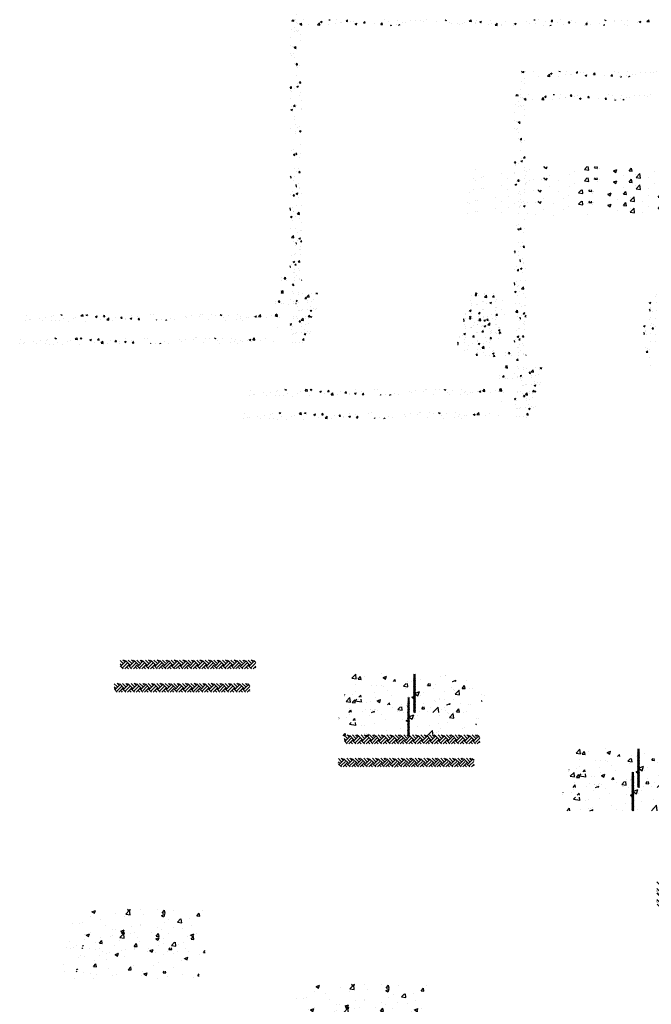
# Model space of a CAD drawing. Extents: x -210 to 4628, y -2287 to 14168.
# Tile 29 of 46: x 834 to 1486, y 8050 to 9066. Entities that reach past the tile are written whole.
import ezdxf

# ---------------------------------------------------------------- set-up
doc = ezdxf.new("R2010")
doc.units = 0
doc.header["$LTSCALE"] = 24
doc.layers.get('0').update_dxf_attribs({"linetype": 'CONTINUOUS'})
doc.layers.add('E1', color=4, linetype='CONTINUOUS')
doc.layers.add('FIXT', color=6, linetype='CONTINUOUS')

# ---------------------------------------------------------------- blocks, each defined once
blk = doc.blocks.new('*X')
at = {"color": 0}
for p, q in [((781.2, 1845.1), (781.2, 1845.1)), ((781.9, 1847.1), (783.8, 1849.2)), ((781.9, 1847.1), (786.3, 1846.4)), ((786.3, 1846.4), (786, 1849.2)), ((790.6, 1849), (790.6, 1849)), ((807.1, 1848.9), (807.1, 1848.9)), ((835.2, 1838.8), (839.1, 1842.9)), ((839.7, 1838.2), (839.1, 1842.9)), ((841, 1844.6), (844.5, 1846)), ((841, 1844.6), (843.5, 1842.9)), ((843.5, 1842.9), (844.5, 1846)), ((845.4, 1843.7), (845.4, 1843.7)), ((858.6, 1849), (858.7, 1849.2)), ((858.6, 1849), (861.6, 1848.8)), ((861.6, 1848.8), (861.5, 1849.2)), ((872, 1841.7), (872, 1841.7)), ((874.6, 1848.7), (874.6, 1848.7)), ((883.4, 1842.7), (883.4, 1842.7)), ((884.5, 1843.4), (884.5, 1843.4)), ((894.5, 1845.9), (896.9, 1848.8)), ((894.5, 1845.9), (897.4, 1845.6)), ((897.4, 1845.6), (896.9, 1848.8)), ((903.5, 1845.9), (903.5, 1845.9)), ((909.1, 1846.2), (909.1, 1846.2)), ((912.9, 1840.6), (916.4, 1842)), ((912.9, 1840.6), (915.4, 1838.9)), ((915.4, 1838.9), (916.4, 1842)), ((930.3, 1842.7), (932.7, 1845.6)), ((930.3, 1842.7), (933.3, 1842.5)), ((933.3, 1842.5), (932.7, 1845.6)), ((952, 1841.2), (952, 1841.2)), ((966.2, 1839.6), (968.6, 1842.5)), ((969.2, 1839.3), (968.6, 1842.5)), ((974.1, 1849), (974.1, 1849)), ((981.2, 1846.2), (981.2, 1846.2)), ((1000.8, 1847.9), (1000.8, 1847.9)), ((1010.6, 1843.2), (1010.6, 1843.2)), ((1016.4, 1842.8), (1016.4, 1842.8)), ((1027.5, 1846.8), (1027.5, 1846.8)), ((1036.6, 1847), (1036.6, 1847)), ((1048, 1846.9), (1048, 1846.9)), ((1054.2, 1845.6), (1054.2, 1845.6)), ((1060.5, 1848.6), (1060.5, 1848.6)), ((1080.9, 1844.5), (1080.9, 1844.5)), ((1098.6, 1848.7), (1099.8, 1849.2)), ((1098.6, 1848.7), (1101.1, 1847.1)), ((1101.1, 1847.1), (1101.8, 1849.2)), ((1107.6, 1843.4), (1107.6, 1843.4)), ((1112.9, 1840.8), (1112.9, 1840.8)), ((1124.9, 1841.4), (1124.9, 1841.4)), ((1134.3, 1842.3), (1134.3, 1842.3)), ((1138.6, 1844.3), (1138.6, 1844.3)), ((1148.8, 1846.2), (1151.7, 1849.2)), ((1148.8, 1846.2), (1153.2, 1845.5)), ((1153.2, 1845.5), (1152.8, 1849.2)), ((1154.1, 1846.4), (1154.1, 1846.4)), ((1160.9, 1843.8), (1160.9, 1843.8)), ((1161, 1841.1), (1161, 1841.1)), ((1163.8, 1847.5), (1163.8, 1847.5)), ((1170.5, 1844.7), (1174, 1846.1)), ((1170.5, 1844.7), (1172.9, 1843)), ((1172.9, 1843), (1174, 1846.1)), ((1173.4, 1845.4), (1173.4, 1845.4)), ((1192.3, 1847.9), (1192.3, 1847.9)), ((1202.1, 1837.9), (1206, 1842)), ((1206.6, 1837.2), (1206, 1842)), ((1224.4, 1845.4), (1224.4, 1845.4)), ((1240.1, 1841.4), (1240.1, 1841.4)), ((1242.3, 1840.7), (1245.8, 1842.1)), ((1242.3, 1840.7), (1244.8, 1839)), ((1244.8, 1839), (1245.8, 1842.1)), ((1266.1, 1845.1), (1266.1, 1845.1)), ((1273.8, 1840.7), (1273.8, 1840.7)), ((1282, 1849), (1282.2, 1849.2)), ((1282, 1849), (1285, 1848.7)), ((1285, 1848.7), (1284.9, 1849.2)), ((1286.3, 1842.3), (1286.3, 1842.3)), ((1291.8, 1848.6), (1291.8, 1848.6)), ((1305.2, 1844.8), (1305.2, 1844.8)), ((1317.9, 1845.8), (1320.3, 1848.7)), ((1317.9, 1845.8), (1320.9, 1845.6)), ((1320.9, 1845.6), (1320.3, 1848.7)), ((1330.9, 1842.9), (1330.9, 1842.9)), ((1336.8, 1849), (1336.8, 1849)), ((1353.7, 1842.7), (1356.1, 1845.6)), ((1353.7, 1842.7), (1356.7, 1842.4)), ((1356.7, 1842.4), (1356.1, 1845.6)), ((1360.1, 1847.9), (1360.1, 1847.9)), ((1368, 1842.5), (1368, 1842.5)), ((1389.6, 1839.6), (1392, 1842.4)), ((1392.6, 1839.3), (1392, 1842.4)), ((1393.3, 1845.7), (1393.3, 1845.7)), ((1418.1, 1841.7), (1418.1, 1841.7)), ((1428, 1848.8), (1428.9, 1849.2)), ((1428, 1848.8), (1430.5, 1847.2)), ((1430.5, 1847.2), (1431.2, 1849.2)), ((1448.4, 1848.5), (1448.4, 1848.5)), ((1449.7, 1845.8), (1449.7, 1845.8)), ((1462.2, 1847.5), (1462.2, 1847.5)), ((1475.1, 1847.4), (1475.1, 1847.4)), ((1495.6, 1843.2), (1495.6, 1843.2)), ((1499.9, 1844.8), (1503.4, 1846.2)), ((1499.9, 1844.8), (1502.4, 1843.2)), ((1501.8, 1846.3), (1501.8, 1846.3)), ((1502.4, 1843.2), (1503.4, 1846.2)), ((1503.8, 1843.1), (1503.8, 1843.1)), ((1515.7, 1845.2), (1519.5, 1849.2)), ((1515.7, 1845.2), (1520.1, 1844.5)), ((1520.1, 1844.5), (1519.6, 1849.2)), ((1521.2, 1846.8), (1521.2, 1846.8)), ((787.1, 1833.7), (787.1, 1833.7)), ((816.3, 1838.7), (816.3, 1838.7)), ((835.2, 1838.8), (839.7, 1838.2)), ((840.5, 1837.6), (840.5, 1837.6)), ((857.5, 1839), (857.5, 1839)), ((966.2, 1839.6), (969.2, 1839.3)), ((984.9, 1838.6), (984.9, 1838.6)), ((985.4, 1840), (985.4, 1840)), ((986.2, 1837.2), (988.2, 1838)), ((988, 1837.2), (988.2, 1838)), ((997.5, 1840.3), (997.5, 1840.3)), ((1002.6, 1837.2), (1004.5, 1839.3)), ((1004.9, 1837.2), (1004.5, 1839.3)), ((1129.3, 1839.6), (1129.3, 1839.6)), ((1187.7, 1840), (1187.7, 1840)), ((1195.2, 1840.4), (1195.2, 1840.4)), ((1202.1, 1837.9), (1206.6, 1837.2)), ((1214.4, 1838.9), (1214.4, 1838.9)), ((1214.9, 1838.2), (1214.9, 1838.2)), ((1241, 1837.7), (1241, 1837.7)), ((1301.8, 1837.9), (1301.8, 1837.9)), ((1315.4, 1837.2), (1317.7, 1838.1)), ((1317.4, 1837.2), (1317.7, 1838.1)), ((1342.4, 1838.9), (1342.4, 1838.9)), ((1386.7, 1837.5), (1386.7, 1837.5)), ((1389.6, 1839.6), (1392.6, 1839.3)), ((1399.2, 1839.2), (1399.2, 1839.2)), ((1426.1, 1837.2), (1427.9, 1839.3)), ((1428.3, 1837.2), (1427.9, 1839.3)), ((1469.6, 1839.5), (1469.6, 1839.5)), ((1474.7, 1838.1), (1474.7, 1838.1)), ((780.6, 1828.5), (780.6, 1828.5)), ((788.1, 1824.6), (788.1, 1824.6)), ((779.9, 1811.8), (779.9, 1811.8)), ((779.3, 1795.2), (779.3, 1795.2)), ((782.7, 1794), (782.7, 1794)), ((786.8, 1792.2), (790.3, 1793.6)), ((786.8, 1792.2), (789.3, 1790.6)), ((788.5, 1790.1), (790.7, 1792.4)), ((788.5, 1790.1), (790.7, 1789.8)), ((789.3, 1790.6), (790.3, 1793.6)), ((778.7, 1778.5), (778.7, 1778.5)), ((782.1, 1775.9), (782.1, 1775.9)), ((784.6, 1779.3), (784.6, 1779.3)), ((787, 1770.3), (787, 1770.3)), ((787.8, 1758.7), (787.8, 1758.7)), ((778.8, 1708), (781.2, 1710.9)), ((781.7, 1707.7), (781.2, 1710.9)), ((778.8, 1708), (781.7, 1707.7)), ((780, 1703.7), (780, 1703.7)), ((781.6, 1701.8), (781.6, 1701.8)), ((786.8, 1707), (786.8, 1707)), ((779.3, 1685.6), (779.3, 1685.6)), ((782.4, 1669.5), (782.4, 1669.5)), ((785.1, 1668.4), (785.1, 1668.4)), ((785.7, 1670.4), (788.1, 1673.3)), ((785.7, 1670.4), (788.7, 1670.1)), ((788.7, 1670.1), (788.1, 1673.3)), ((780.2, 1663.3), (783.7, 1664.7)), ((780.2, 1663.3), (782.7, 1661.7)), ((782.7, 1661.7), (783.7, 1664.7)), ((788.6, 1649.7), (788.6, 1649.7)), ((786.7, 1643.7), (786.7, 1643.7)), ((790.4, 1633.1), (790.4, 1633.1)), ((778.9, 1624.1), (778.9, 1624.1)), ((789.4, 1617.4), (789.4, 1617.4)), ((789.7, 1615), (789.7, 1615)), ((782.4, 1578.1), (782.4, 1578.1)), ((786.5, 1580.4), (786.5, 1580.4)), ((785.7, 1570.7), (789.2, 1572)), ((785.7, 1570.7), (788.2, 1569)), ((785.9, 1572), (785.9, 1572)), ((788.2, 1569), (789.2, 1572)), ((787.6, 1542.8), (787.6, 1542.8)), ((778.7, 1524.4), (780, 1526)), ((780.6, 1522.8), (780, 1526)), ((778.7, 1523), (780.6, 1522.8)), ((786.4, 1517.1), (786.4, 1517.1)), ((787, 1524.7), (787, 1524.7)), ((779.6, 1487.8), (779.6, 1487.8)), ((783, 1494.5), (783, 1494.5)), ((784.5, 1485.5), (786.9, 1488.3)), ((784.5, 1485.5), (787.5, 1485.2)), ((787.5, 1485.2), (786.9, 1488.3)), ((778.7, 1460.5), (778.8, 1460.6)), ((778.7, 1455.9), (779.4, 1455.8)), ((779.4, 1455.8), (778.8, 1460.6)), ((783.8, 1462.3), (783.8, 1462.3)), ((784.9, 1452.5), (784.9, 1452.5)), ((786.2, 1453.8), (786.2, 1453.8)), ((779.1, 1441.8), (782.6, 1443.1)), ((779.1, 1441.8), (781.5, 1440.1)), ((781.5, 1440.1), (782.6, 1443.1)), ((784.3, 1434.4), (784.3, 1434.4)), ((790, 1442.4), (790, 1442.4)), ((780.2, 1416.9), (780.2, 1416.9)), ((790, 1417.2), (790, 1417.2)), ((781.5, 1399.5), (785.4, 1403.6)), ((786, 1398.9), (785.4, 1403.6)), ((781.5, 1399.5), (786, 1398.9)), ((786.1, 1390.5), (786.1, 1390.5)), ((790.1, 1382.8), (790.1, 1382.8)), ((787.2, 1364.8), (787.2, 1364.8)), ((789.5, 1366.2), (789.5, 1366.2)), ((782.2, 1362.2), (782.2, 1362.2)), ((781.5, 1344.1), (781.5, 1344.1)), ((784.6, 1349.1), (788.1, 1350.5)), ((784.6, 1349.1), (787.1, 1347.5)), ((787.1, 1347.5), (788.1, 1350.5)), ((788.2, 1342.6), (790.7, 1345.2)), ((788.2, 1342.6), (790.7, 1342.2)), ((788.9, 1349.5), (788.9, 1349.5)), ((778.7, 1340.9), (778.8, 1341)), ((778.7, 1338), (779.4, 1337.9)), ((779.4, 1337.9), (778.8, 1341)), ((788.3, 1332.9), (788.3, 1332.9)), ((785.9, 1327.1), (785.9, 1327.1)), ((787.3, 1326.9), (787.3, 1326.9)), ((787.7, 1316.2), (787.7, 1316.2)), ((783.3, 1300.6), (785.7, 1303.4)), ((786.3, 1300.3), (785.7, 1303.4)), ((783.3, 1300.6), (786.3, 1300.3)), ((787.1, 1299.6), (787.1, 1299.6)), ((784.3, 1287.3), (784.3, 1287.3)), ((786.5, 1283), (786.5, 1283)), ((779.4, 1271.9), (779.4, 1271.9)), ((747.9, 1267.7), (747.9, 1267.7)), ((747.9, 1262.9), (747.9, 1262.9)), ((754.4, 1266.1), (756.8, 1269)), ((754.4, 1266.1), (757.4, 1265.8)), ((757.4, 1265.8), (756.8, 1269)), ((759.9, 1262.6), (759.9, 1262.6)), ((774.6, 1261.7), (774.6, 1261.7)), ((785.8, 1263.8), (785.8, 1263.8)), ((785.9, 1266.3), (785.9, 1266.3)), ((790.3, 1263), (790.7, 1263.5)), ((790.3, 1263), (790.7, 1262.9)), ((748.1, 1240.4), (751.6, 1241.7)), ((748.1, 1236.9), (752, 1240.9)), ((750.6, 1238.7), (751.6, 1241.7)), ((752.5, 1236.2), (752, 1240.9)), ((746.6, 1236.3), (746.6, 1236.3)), ((748.1, 1240.4), (750.6, 1238.7)), ((748.1, 1236.9), (752.5, 1236.2)), ((784.6, 1236.6), (784.6, 1236.6)), ((784.6, 1233), (784.6, 1233)), ((791.3, 1235.2), (791.3, 1235.2)), ((801.4, 1228.6), (805.3, 1232.7)), ((805.9, 1227.9), (805.3, 1232.7)), ((810.3, 1236.5), (810.3, 1236.5)), ((818, 1234.1), (818, 1234.1)), ((819.9, 1236.4), (822.1, 1237.2)), ((819.9, 1236.4), (822.4, 1234.7)), ((822.4, 1234.7), (823.3, 1237.2)), ((1141.3, 1231.7), (1141.3, 1231.7)), ((1148.9, 1231.6), (1151.3, 1234.5)), ((1148.9, 1231.6), (1151.9, 1231.3)), ((1149.4, 1236.5), (1151.2, 1237.2)), ((1149.4, 1236.5), (1151.9, 1234.8)), ((1151.9, 1231.3), (1151.3, 1234.5)), ((1151.9, 1234.8), (1152.7, 1237.2)), ((1154.9, 1231.4), (1154.9, 1231.4)), ((1167.3, 1235.4), (1167.3, 1235.4)), ((1167.4, 1233), (1167.4, 1233)), ((1168.3, 1227.6), (1172.2, 1231.7)), ((1172.8, 1227), (1172.2, 1231.7)), ((1184.8, 1228.4), (1187.2, 1231.3)), ((1186.3, 1235.5), (1186.3, 1235.5)), ((1187.8, 1228.2), (1187.2, 1231.3)), ((1524, 1234.1), (1524, 1234.1)), ((778.7, 1220.5), (781.4, 1221.6)), ((780.4, 1218.6), (781.4, 1221.6)), ((797.2, 1225.3), (799.6, 1228.2)), ((797.2, 1225.3), (800.2, 1225.1)), ((800.2, 1225.1), (799.6, 1228.2)), ((801.4, 1228.6), (805.9, 1227.9)), ((803, 1221), (803, 1221)), ((815.5, 1222.7), (815.5, 1222.7)), ((1138.3, 1220.5), (1138.3, 1220.5)), ((1168.3, 1227.6), (1172.8, 1227)), ((1184.8, 1228.4), (1187.8, 1228.2)), ((1192.4, 1222.3), (1192.4, 1222.3)), ((1521.9, 1230.1), (1521.9, 1230.1)), ((752.5, 1214.4), (752.5, 1214.4)), ((778.7, 1219.7), (780.4, 1218.6)), ((784, 1216.4), (784, 1216.4)), ((802.8, 1216.5), (802.8, 1216.5)), ((809.7, 1219.9), (809.7, 1219.9)), ((1140.7, 1215), (1140.7, 1215)), ((1141.7, 1211.7), (1141.7, 1211.7)), ((1152.6, 1213.2), (1152.6, 1213.2)), ((1154.2, 1213.3), (1154.2, 1213.3)), ((1165, 1219.4), (1165, 1219.4)), ((1166.7, 1218.8), (1166.7, 1218.8)), ((1173.2, 1215.8), (1173.2, 1215.8)), ((1179.2, 1216.3), (1182.7, 1217.7)), ((1179.2, 1216.3), (1181.7, 1214.7)), ((1181.7, 1218.2), (1181.7, 1218.2)), ((1181.7, 1214.7), (1182.7, 1217.7)), ((1191.7, 1218.3), (1191.7, 1218.3)), ((1204.8, 1220), (1204.8, 1220)), ((1508.7, 1216.5), (1512.1, 1217.8)), ((1508.7, 1216.4), (1511.1, 1214.8)), ((1511.1, 1214.8), (1512.1, 1217.8)), ((1523.4, 1217.5), (1523.4, 1217.5)), ((781.6, 1209.6), (781.6, 1209.6)), ((785.6, 1200.5), (785.6, 1200.5)), ((789.8, 1201.3), (789.8, 1201.3)), ((792.1, 1202.9), (792.1, 1202.9)), ((802.4, 1203), (802.4, 1203)), ((807.8, 1200.1), (811.3, 1201.4)), ((807.8, 1200.1), (810.3, 1198.4)), ((808.3, 1208.5), (808.3, 1208.5)), ((809.1, 1203.3), (809.1, 1203.3)), ((810.3, 1198.4), (811.3, 1201.4)), ((814.8, 1205.5), (814.8, 1205.5)), ((818.8, 1201.8), (818.8, 1201.8)), ((821.3, 1205.4), (821.3, 1205.4)), ((1137.2, 1200.2), (1140.7, 1201.6)), ((1137.2, 1200.2), (1139.7, 1198.5)), ((1139.7, 1198.5), (1140.7, 1201.6)), ((1164.6, 1202.3), (1164.6, 1202.3)), ((1166.1, 1202.1), (1166.1, 1202.1)), ((1191.6, 1200.2), (1191.6, 1200.2)), ((1191.8, 1205.7), (1191.8, 1205.7)), ((1193.7, 1207.3), (1193.7, 1207.3)), ((1204.1, 1201.9), (1204.1, 1201.9)), ((1508.7, 1201.6), (1509.9, 1203.1)), ((1508.7, 1200.1), (1510.5, 1199.9)), ((1510.5, 1199.9), (1509.9, 1203.1)), ((1511.9, 1206.4), (1511.9, 1206.4)), ((1512, 1204.7), (1512, 1204.7)), ((1522.8, 1200.8), (1522.8, 1200.8)), ((278.1, 1189.7), (278.1, 1189.7)), ((292.6, 1191.9), (293.4, 1192.2)), ((292.6, 1191.9), (295.1, 1190.2)), ((293.5, 1189.9), (293.5, 1189.9)), ((295.1, 1190.2), (295.8, 1192.2)), ((334.4, 1189.1), (337.4, 1192.2)), ((338.9, 1188.4), (338.4, 1192.2)), ((344.9, 1190.9), (345.9, 1192.2)), ((344.9, 1190.9), (347.9, 1190.7)), ((347.9, 1190.7), (347.6, 1192.2)), ((349.5, 1190.4), (349.5, 1190.4)), ((380.7, 1187.8), (383.1, 1190.7)), ((383.7, 1187.5), (383.1, 1190.7)), ((438, 1191), (438, 1191)), ((477.1, 1191.1), (477.1, 1191.1)), ((484.1, 1191.3), (484.1, 1191.3)), ((582.3, 1192), (582.3, 1192)), ((584.8, 1192.1), (584.8, 1192.1)), ((604.3, 1191.7), (604.3, 1191.7)), ((611.5, 1191), (611.5, 1191)), ((622, 1192), (622.6, 1192.2)), ((622, 1192), (624.5, 1190.3)), ((624.5, 1190.3), (625.2, 1192.2)), ((638.2, 1189.9), (638.2, 1189.9)), ((657, 1191.5), (657, 1191.5)), ((701.3, 1188.2), (705.2, 1192.2)), ((705.8, 1187.5), (705.2, 1192.2)), ((727.3, 1190.5), (727.3, 1190.5)), ((783.4, 1199.7), (783.4, 1199.7)), ((804.1, 1187.7), (806.6, 1190.6)), ((807.1, 1187.5), (806.6, 1190.6)), ((1128.6, 1195), (1128.6, 1195)), ((1128.6, 1191.9), (1128.6, 1191.9)), ((1135.4, 1197.3), (1135.4, 1197.3)), ((1140.1, 1198.4), (1140.1, 1198.4)), ((1141.1, 1193.6), (1141.1, 1193.6)), ((1155.2, 1193.8), (1155.2, 1193.8)), ((1155.8, 1194), (1158.3, 1196.8)), ((1155.8, 1194), (1158.8, 1193.7)), ((1158.8, 1193.7), (1158.3, 1196.8)), ((1160, 1196.1), (1160, 1196.1)), ((1181.9, 1192.7), (1181.9, 1192.7)), ((1191.7, 1190.8), (1194.1, 1193.7)), ((1191.7, 1190.8), (1194.7, 1190.6)), ((1194.7, 1190.6), (1194.1, 1193.7)), ((1208.6, 1191.6), (1208.6, 1191.6)), ((1514.3, 1199), (1514.3, 1199)), ((219.8, 1179.7), (219.8, 1179.7)), ((221.6, 1189.3), (221.6, 1189.3)), ((228.1, 1181.2), (228.1, 1181.2)), ((230.4, 1181.6), (230.4, 1181.6)), ((248.9, 1184.7), (248.9, 1184.7)), ((254.8, 1180.1), (254.8, 1180.1)), ((262, 1185.8), (262, 1185.8)), ((272.6, 1179.9), (272.6, 1179.9)), ((274.5, 1187.4), (274.5, 1187.4)), ((297.9, 1183.1), (297.9, 1183.1)), ((319.2, 1183.7), (319.2, 1183.7)), ((323.9, 1186.8), (323.9, 1186.8)), ((334.4, 1189.1), (338.9, 1188.4)), ((348.4, 1188.7), (348.4, 1188.7)), ((364.5, 1187.9), (368, 1189.2)), ((364.5, 1187.9), (366.9, 1186.2)), ((366.9, 1186.2), (368, 1189.2)), ((374.9, 1182.7), (374.9, 1182.7)), ((380.7, 1187.8), (383.7, 1187.5)), ((387.5, 1184.3), (387.5, 1184.3)), ((387.8, 1180.8), (391.7, 1184.9)), ((387.8, 1180.8), (392.2, 1180.2)), ((392.2, 1180.2), (391.7, 1184.9)), ((400.2, 1180.7), (400.2, 1180.7)), ((406.4, 1186.8), (406.4, 1186.8)), ((416.6, 1184.6), (419, 1187.5)), ((416.6, 1184.6), (419.6, 1184.4)), ((419.6, 1184.4), (419, 1187.5)), ((425.8, 1184.2), (425.8, 1184.2)), ((425.8, 1181.3), (425.8, 1181.3)), ((436.3, 1183.9), (439.8, 1185.2)), ((436.3, 1183.9), (438.8, 1182.2)), ((438.8, 1182.2), (439.8, 1185.2)), ((451.1, 1187.4), (451.1, 1187.4)), ((452.5, 1181.5), (454.9, 1184.4)), ((452.5, 1181.5), (455.4, 1181.2)), ((455.4, 1181.2), (454.9, 1184.4)), ((455, 1186.3), (455, 1186.3)), ((489.8, 1180.2), (490.7, 1181.2)), ((490.9, 1180.2), (490.7, 1181.2)), ((500.4, 1181.2), (500.4, 1181.2)), ((509, 1180.2), (511.7, 1181.2)), ((511.3, 1180.2), (511.7, 1181.2)), ((519.3, 1183.7), (519.3, 1183.7)), ((527.4, 1181.2), (527.4, 1181.2)), ((550.9, 1187.8), (550.9, 1187.8)), ((553.3, 1185), (553.3, 1185)), ((563.4, 1189.5), (563.4, 1189.5)), ((579, 1188.5), (579, 1188.5)), ((598.7, 1181.5), (598.7, 1181.5)), ((627.9, 1186.5), (627.9, 1186.5)), ((632.2, 1180.6), (632.2, 1180.6)), ((655.3, 1182.3), (655.3, 1182.3)), ((663.8, 1184.7), (663.8, 1184.7)), ((664.9, 1188.7), (664.9, 1188.7)), ((669, 1180.5), (669, 1180.5)), ((676.3, 1186.4), (676.3, 1186.4)), ((680.6, 1185.5), (680.6, 1185.5)), ((691.5, 1187.6), (691.5, 1187.6)), ((693.9, 1188), (697.4, 1189.3)), ((693.9, 1188), (696.4, 1186.3)), ((695.2, 1188.9), (695.2, 1188.9)), ((696.4, 1186.3), (697.4, 1189.3)), ((698.2, 1185.5), (698.2, 1185.5)), ((701.3, 1188.2), (705.8, 1187.5)), ((706.5, 1189.3), (706.5, 1189.3)), ((718.2, 1186.5), (718.2, 1186.5)), ((744.9, 1185.3), (744.9, 1185.3)), ((782.8, 1183.1), (782.8, 1183.1)), ((789.2, 1183.2), (789.2, 1183.2)), ((798.3, 1183.1), (798.3, 1183.1)), ((804.1, 1187.7), (807.1, 1187.5)), ((804.7, 1183), (804.7, 1183)), ((808.1, 1185.7), (808.1, 1185.7)), ((808.5, 1186.6), (808.5, 1186.6)), ((1124.7, 1182.2), (1125.5, 1183)), ((1126, 1178.3), (1125.5, 1183)), ((1139.1, 1188.3), (1139.1, 1188.3)), ((1139.5, 1181.8), (1139.5, 1181.8)), ((1154.5, 1179.8), (1154.5, 1179.8)), ((1165.5, 1185.5), (1165.5, 1185.5)), ((1165.8, 1187.1), (1165.8, 1187.1)), ((1167, 1180.1), (1170.5, 1181.4)), ((1167, 1180.1), (1169.5, 1178.4)), ((1169.5, 1178.4), (1170.5, 1181.4)), ((1178.4, 1180.5), (1178.4, 1180.5)), ((1183.7, 1184.8), (1183.7, 1184.8)), ((1191, 1182.2), (1191, 1182.2)), ((1191.1, 1189), (1191.1, 1189)), ((1192.5, 1186), (1192.5, 1186)), ((1522.2, 1184.2), (1522.2, 1184.2)), ((281.4, 1179), (281.4, 1179)), ((290.1, 1178.7), (290.1, 1178.7)), ((308.1, 1177.8), (308.1, 1177.8)), ((343.4, 1178.5), (343.4, 1178.5)), ((1124.7, 1178.5), (1126, 1178.3)), ((1146.9, 1176.4), (1146.9, 1176.4)), ((1175, 1170.7), (1178.9, 1174.7)), ((1175, 1170.7), (1179.4, 1170)), ((1179.4, 1170), (1178.9, 1174.7)), ((1190.5, 1172.4), (1190.5, 1172.4)), ((1512.8, 1172.5), (1512.8, 1172.5)), ((1517.2, 1171.1), (1517.2, 1171.1)), ((1138.9, 1165.1), (1138.9, 1165.1)), ((1145.3, 1168.4), (1145.3, 1168.4)), ((1162.8, 1156.4), (1165.2, 1159.2)), ((1164.9, 1168.9), (1164.9, 1168.9)), ((1165.8, 1156.1), (1165.2, 1159.2)), ((1165.3, 1160.8), (1165.3, 1160.8)), ((1172, 1167.3), (1172, 1167.3)), ((1177.8, 1162.4), (1177.8, 1162.4)), ((1196.7, 1164.9), (1196.7, 1164.9)), ((1196.9, 1159.9), (1200.4, 1161.3)), ((1196.9, 1159.9), (1199.4, 1158.3)), ((1198.7, 1166.2), (1198.7, 1166.2)), ((1199.4, 1158.3), (1200.4, 1161.3)), ((1514.5, 1162.6), (1516.9, 1165.5)), ((1514.5, 1162.6), (1517.5, 1162.3)), ((1517.5, 1162.3), (1516.9, 1165.5)), ((1521.6, 1167.5), (1521.6, 1167.5)), ((1162.8, 1156.4), (1165.8, 1156.1)), ((1181.6, 1154.9), (1181.6, 1154.9)), ((1189.9, 1155.7), (1189.9, 1155.7)), ((1198.6, 1153.2), (1201.1, 1156.1)), ((1198.6, 1153.2), (1199, 1153.2)), ((1201.6, 1153.2), (1201.1, 1156.1)), ((1520.9, 1150.9), (1520.9, 1150.9)), ((1522.3, 1135.8), (1522.3, 1135.8)), ((424.3, 475.1), (421.1, 478.2)), ((424.3, 477.3), (425.2, 478.2)), ((438.6, 471.8), (432.2, 478.2)), ((441.9, 475.1), (438.8, 478.2)), ((441.9, 477.3), (442.9, 478.2)), ((456.3, 471.8), (449.8, 478.2)), ((459.6, 475.1), (456.5, 478.2)), ((459.6, 477.3), (460.6, 478.2)), ((474, 471.8), (467.5, 478.2)), ((477.3, 475.1), (474.1, 478.2)), ((477.3, 477.3), (478.2, 478.2)), ((491.7, 471.8), (485.2, 478.2)), ((495, 475.1), (491.8, 478.2)), ((495, 477.3), (495.9, 478.2)), ((509.3, 471.8), (502.9, 478.2)), ((512.7, 475.1), (509.5, 478.2)), ((512.7, 477.3), (513.6, 478.2)), ((527, 471.8), (520.5, 478.2)), ((530.3, 475.1), (527.2, 478.2)), ((530.3, 477.3), (531.3, 478.2)), ((544.7, 471.8), (538.2, 478.2)), ((548, 475.1), (544.9, 478.2)), ((548, 477.3), (549, 478.2)), ((562.4, 471.8), (555.9, 478.2)), ((565.7, 475.1), (562.5, 478.2)), ((565.7, 477.3), (566.6, 478.2)), ((579.4, 472.4), (573.6, 478.2)), ((583.4, 475.1), (580.2, 478.2)), ((583.4, 477.3), (584.3, 478.2)), ((597.7, 471.8), (591.3, 478.2)), ((601, 475.1), (597.9, 478.2)), ((601, 477.3), (602, 478.2)), ((615.4, 471.8), (608.9, 478.2)), ((618.7, 475.1), (615.6, 478.2)), ((618.7, 477.3), (619.7, 478.2)), ((633.1, 471.8), (626.6, 478.2)), ((636.4, 475.1), (633.2, 478.2)), ((636.4, 477.3), (637.3, 478.2)), ((650.8, 471.8), (644.3, 478.2)), ((654.1, 475.1), (650.9, 478.2)), ((654.1, 477.3), (655, 478.2)), ((668.4, 471.8), (662, 478.2)), ((671.8, 475.1), (668.6, 478.2)), ((671.8, 477.3), (672.7, 478.2)), ((686.1, 471.8), (679.6, 478.2)), ((689.4, 475.1), (686.3, 478.2)), ((689.4, 477.3), (690.4, 478.2)), ((420.9, 471.8), (415.3, 477.5)), ((417.6, 468.5), (415.3, 470.8)), ((415.3, 468.3), (415.4, 468.5)), ((417.6, 466.2), (426.5, 475.1)), ((420.9, 462.9), (429.8, 471.8)), ((424.9, 460.2), (433.1, 468.5)), ((435.3, 468.5), (426.5, 477.3)), ((435.3, 466.2), (444.2, 475.1)), ((438.6, 462.9), (447.5, 471.8)), ((442.6, 460.2), (450.8, 468.5)), ((453, 468.5), (444.2, 477.3)), ((453, 466.2), (461.8, 475.1)), ((456.3, 462.9), (465.1, 471.8)), ((460.2, 460.2), (468.5, 468.5)), ((470.7, 468.5), (461.8, 477.3)), ((470.7, 466.2), (479.5, 475.1)), ((474, 462.9), (482.8, 471.8)), ((477.9, 460.2), (486.1, 468.5)), ((488.3, 468.5), (479.5, 477.3)), ((488.3, 466.2), (497.2, 475.1)), ((491.7, 462.9), (500.5, 471.8)), ((495.6, 460.2), (503.8, 468.5)), ((506, 468.5), (497.2, 477.3)), ((506, 466.2), (514.9, 475.1)), ((509.3, 462.9), (518.2, 471.8)), ((513.3, 460.2), (521.5, 468.5)), ((523.7, 468.5), (514.9, 477.3)), ((523.7, 466.2), (531.4, 474)), ((531.4, 474), (532.5, 475.1)), ((531.4, 467.4), (535.9, 471.8)), ((531.4, 460.7), (539.2, 468.5)), ((541.4, 468.5), (532.5, 477.3)), ((541.4, 466.2), (550.2, 475.1)), ((544.7, 462.9), (553.5, 471.8)), ((548.6, 460.2), (556.8, 468.5)), ((559.1, 468.5), (550.2, 477.3)), ((559.1, 466.2), (567.9, 475.1)), ((562.4, 462.9), (571.2, 471.8)), ((566.3, 460.2), (574.5, 468.5)), ((576.7, 468.5), (567.9, 477.3)), ((576.7, 466.2), (579.4, 469)), ((579.4, 469), (585.6, 475.1)), ((580, 471.8), (579.4, 472.4)), ((580, 462.9), (588.9, 471.8)), ((584, 460.2), (592.2, 468.5)), ((594.4, 468.5), (585.6, 477.3)), ((594.4, 466.2), (603.3, 475.1)), ((597.7, 462.9), (606.6, 471.8)), ((601.7, 460.2), (609.9, 468.5)), ((612.1, 468.5), (603.3, 477.3)), ((612.1, 466.2), (620.9, 475.1)), ((615.4, 462.9), (624.2, 471.8)), ((619.3, 460.2), (627.6, 468.5)), ((629.8, 468.5), (620.9, 477.3)), ((629.8, 466.2), (638.6, 475.1)), ((633.1, 462.9), (641.9, 471.8)), ((637, 460.2), (645.2, 468.5)), ((647.4, 468.5), (638.6, 477.3)), ((647.4, 466.2), (656.3, 475.1)), ((650.8, 462.9), (659.6, 471.8)), ((654.7, 460.2), (662.9, 468.5)), ((665.1, 468.5), (656.3, 477.3)), ((665.1, 466.2), (674, 475.1)), ((668.4, 462.9), (677.3, 471.8)), ((672.4, 460.2), (680.6, 468.5)), ((682.8, 468.5), (674, 477.3)), ((682.8, 466.2), (691.6, 475.1)), ((686.1, 462.9), (695, 471.8)), ((695.6, 473.3), (691.6, 477.3)), ((421.4, 460.2), (415.4, 466.2)), ((432.5, 460.2), (429.8, 462.9)), ((439.1, 460.2), (433.1, 466.2)), ((450.2, 460.2), (447.5, 462.9)), ((456.8, 460.2), (450.8, 466.2)), ((467.8, 460.2), (465.1, 462.9)), ((474.5, 460.2), (468.5, 466.2)), ((485.5, 460.2), (482.8, 462.9)), ((492.1, 460.2), (486.1, 466.2)), ((503.2, 460.2), (500.5, 462.9)), ((509.8, 460.2), (503.8, 466.2)), ((520.9, 460.2), (518.2, 462.9)), ((527.5, 460.2), (521.5, 466.2)), ((527, 462.9), (531.4, 467.4)), ((531, 460.2), (531.4, 460.7)), ((538.5, 460.2), (535.9, 462.9)), ((545.2, 460.2), (539.2, 466.2)), ((556.2, 460.2), (553.5, 462.9)), ((562.9, 460.2), (556.8, 466.2)), ((573.9, 460.2), (571.2, 462.9)), ((579.4, 461.3), (574.5, 466.2)), ((580.5, 460.2), (579.4, 461.3)), ((591.6, 460.2), (588.9, 462.9)), ((598.2, 460.2), (592.2, 466.2)), ((609.3, 460.2), (606.6, 462.9)), ((615.9, 460.2), (609.9, 466.2)), ((626.9, 460.2), (624.2, 462.9)), ((633.6, 460.2), (627.6, 466.2)), ((644.6, 460.2), (641.9, 462.9)), ((651.2, 460.2), (645.2, 466.2)), ((662.3, 460.2), (659.6, 462.9)), ((668.9, 460.2), (662.9, 466.2)), ((680, 460.2), (677.3, 462.9)), ((686.6, 460.2), (680.6, 466.2)), ((690.1, 460.2), (695.6, 465.8)), ((695.6, 462.3), (695, 462.9)), ((894.2, 440.9), (902, 449)), ((903.1, 439.5), (902, 449)), ((955.6, 449.6), (955.6, 449.6)), ((1021.4, 449.7), (1021.4, 449.7)), ((1021.4, 449.1), (1021.4, 449.1)), ((1021.4, 448.4), (1021.4, 448.4)), ((1021.4, 447.8), (1021.4, 447.8)), ((1021.6, 449.4), (1021.6, 449.4)), ((1021.6, 448.8), (1021.6, 448.8)), ((1021.6, 448.1), (1021.6, 448.1)), ((1021.6, 447.5), (1021.6, 447.5)), ((1021.7, 449.7), (1021.7, 449.7)), ((1021.7, 449.1), (1021.7, 449.1)), ((1021.7, 448.4), (1021.7, 448.4)), ((1021.7, 447.8), (1021.7, 447.8)), ((1021.9, 449.4), (1021.9, 449.4)), ((1021.9, 448.8), (1021.9, 448.8)), ((1021.9, 448.1), (1021.9, 448.1)), ((1021.9, 447.5), (1021.9, 447.5)), ((1022, 449.1), (1022, 449.1)), ((1022, 448.4), (1022, 448.4)), ((1022, 447.8), (1022, 447.8)), ((1022.2, 449.4), (1022.2, 449.4)), ((1022.2, 448.8), (1022.2, 448.8)), ((1022.2, 448.1), (1022.2, 448.1)), ((1022.2, 447.5), (1022.2, 447.5)), ((1022.3, 449.1), (1022.3, 449.1)), ((1022.3, 448.4), (1022.3, 448.4)), ((1022.3, 447.8), (1022.3, 447.8)), ((1022.5, 449.4), (1022.5, 449.4)), ((1022.5, 448.8), (1022.5, 448.8)), ((1022.5, 448.1), (1022.5, 448.1)), ((1022.5, 447.5), (1022.5, 447.5)), ((1022.7, 449.1), (1022.7, 449.1)), ((1022.7, 448.4), (1022.7, 448.4)), ((1022.7, 447.8), (1022.7, 447.8)), ((1022.8, 449.4), (1022.8, 449.4)), ((1022.8, 448.8), (1022.8, 448.8)), ((1022.8, 448.1), (1022.8, 448.1)), ((1022.8, 447.5), (1022.8, 447.5)), ((1023, 449.1), (1023, 449.1)), ((1023, 448.4), (1023, 448.4)), ((1023, 447.8), (1023, 447.8)), ((1023.1, 449.4), (1023.1, 449.4)), ((1023.1, 448.8), (1023.1, 448.8)), ((1023.1, 448.1), (1023.1, 448.1)), ((1023.1, 447.5), (1023.1, 447.5)), ((1023.3, 449.1), (1023.3, 449.1)), ((1023.3, 448.4), (1023.3, 448.4)), ((1023.3, 447.8), (1023.3, 447.8)), ((1023.4, 448.8), (1023.4, 448.8)), ((1023.4, 448.1), (1023.4, 448.1)), ((1023.4, 447.5), (1023.4, 447.5)), ((1023.6, 449.1), (1023.6, 449.1)), ((1023.6, 448.4), (1023.6, 448.4)), ((1023.6, 447.8), (1023.6, 447.8)), ((1023.8, 449.4), (1023.8, 449.4)), ((1023.8, 448.8), (1023.8, 448.8)), ((1023.8, 448.1), (1023.8, 448.1)), ((1023.8, 447.5), (1023.8, 447.5)), ((1023.9, 449.1), (1023.9, 449.1)), ((1023.9, 448.4), (1023.9, 448.4)), ((1023.9, 447.8), (1023.9, 447.8)), ((1024.1, 449.4), (1024.1, 449.4)), ((1024.1, 448.8), (1024.1, 448.8)), ((1024.1, 448.1), (1024.1, 448.1)), ((1024.1, 447.5), (1024.1, 447.5)), ((1024.2, 449.1), (1024.2, 449.1)), ((1024.2, 448.4), (1024.2, 448.4)), ((1024.2, 447.8), (1024.2, 447.8)), ((1024.4, 449.4), (1024.4, 449.4)), ((1024.4, 448.8), (1024.4, 448.8)), ((1024.4, 448.1), (1024.4, 448.1)), ((1024.4, 447.5), (1024.4, 447.5)), ((1024.5, 449.1), (1024.5, 449.1)), ((1024.5, 448.4), (1024.5, 448.4)), ((1024.5, 447.8), (1024.5, 447.8)), ((1024.7, 449.4), (1024.7, 449.4)), ((1024.7, 448.8), (1024.7, 448.8)), ((1024.7, 448.1), (1024.7, 448.1)), ((1024.7, 447.5), (1024.7, 447.5)), ((1024.8, 449.1), (1024.8, 449.1)), ((1024.8, 448.4), (1024.8, 448.4)), ((1024.8, 447.8), (1024.8, 447.8)), ((1025, 449.4), (1025, 449.4)), ((1025, 448.8), (1025, 448.8)), ((1025, 448.1), (1025, 448.1)), ((1025, 447.5), (1025, 447.5)), ((1025.2, 449.7), (1025.2, 449.7)), ((1025.2, 449.1), (1025.2, 449.1)), ((1025.2, 448.4), (1025.2, 448.4)), ((1025.2, 447.8), (1025.2, 447.8)), ((1025.3, 449.4), (1025.3, 449.4)), ((1025.3, 448.8), (1025.3, 448.8)), ((1025.3, 448.1), (1025.3, 448.1)), ((1025.3, 447.5), (1025.3, 447.5)), ((894.2, 440.9), (903.1, 439.5)), ((904.9, 442.9), (904.9, 442.9)), ((907, 438.7), (911.9, 444.4)), ((907, 438.7), (913, 438.2)), ((913, 438.2), (911.9, 444.4)), ((920.4, 444.6), (920.4, 444.6)), ((958.6, 442.3), (965.6, 445)), ((958.6, 442.3), (963.6, 438.9)), ((963.6, 438.9), (965.6, 445)), ((980, 433.9), (983.6, 438.2)), ((984.4, 433.9), (983.6, 438.2)), ((1021.4, 447.2), (1021.4, 447.2)), ((1021.4, 446.6), (1021.4, 446.6)), ((1021.4, 445.9), (1021.4, 445.9)), ((1021.4, 445.3), (1021.4, 445.3)), ((1021.4, 444.7), (1021.4, 444.7)), ((1021.4, 444.2), (1021.5, 444.2)), ((1021.4, 443.8), (1021.5, 443.8)), ((1021.4, 438), (1025.2, 441.9)), ((1021.4, 439.8), (1023.5, 441.9)), ((1021.4, 441.6), (1021.7, 441.9)), ((1021.4, 436.2), (1025.4, 440.2)), ((1021.4, 434.5), (1025.4, 438.5)), ((1021.5, 444.5), (1021.8, 444.5)), ((1021.5, 444), (1021.8, 444)), ((1021.5, 443.5), (1021.8, 443.5)), ((1021.5, 443.2), (1021.5, 443.2)), ((1021.6, 446.9), (1021.6, 446.9)), ((1021.6, 446.2), (1021.6, 446.2)), ((1021.6, 445.6), (1021.6, 445.6)), ((1021.6, 445), (1021.6, 445)), ((1021.6, 443), (1021.8, 443)), ((1021.7, 447.2), (1021.7, 447.2)), ((1021.7, 446.6), (1021.7, 446.6)), ((1021.7, 445.9), (1021.7, 445.9)), ((1021.7, 445.3), (1021.7, 445.3)), ((1021.7, 445), (1021.8, 445)), ((1021.8, 444.8), (1022, 444.8)), ((1021.8, 444.2), (1022, 444.2)), ((1021.8, 443.8), (1022, 443.8)), ((1021.8, 443.2), (1022, 443.2)), ((1021.8, 442.8), (1022, 442.8)), ((1021.9, 446.9), (1021.9, 446.9)), ((1021.9, 446.2), (1021.9, 446.2)), ((1021.9, 445.6), (1021.9, 445.6)), ((1021.9, 445.2), (1022, 445.2)), ((1022, 447.2), (1022, 447.2)), ((1022, 446.6), (1022, 446.6)), ((1022, 445.9), (1022, 445.9)), ((1022, 445), (1022.2, 445)), ((1022, 444.5), (1022.2, 444.5)), ((1022, 444), (1022.2, 444)), ((1022, 443.5), (1022.2, 443.5)), ((1022, 443), (1022.2, 443)), ((1022, 442.5), (1022.2, 442.5)), ((1022.2, 446.9), (1022.2, 446.9)), ((1022.2, 446.2), (1022.2, 446.2)), ((1022.2, 445.6), (1022.2, 445.6)), ((1022.2, 445.5), (1022.2, 445.5)), ((1022.2, 445.2), (1022.5, 445.2)), ((1022.2, 444.8), (1022.5, 444.8)), ((1022.2, 444.2), (1022.5, 444.2)), ((1022.2, 443.8), (1022.5, 443.8)), ((1022.2, 443.2), (1022.5, 443.2)), ((1022.2, 442.8), (1022.5, 442.8)), ((1022.2, 442.2), (1022.5, 442.2)), ((1022.3, 447.2), (1022.3, 447.2)), ((1022.3, 446.6), (1022.3, 446.6)), ((1022.3, 445.9), (1022.3, 445.9)), ((1022.5, 446.9), (1022.5, 446.9)), ((1022.5, 446.2), (1022.5, 446.2)), ((1022.5, 445.5), (1022.8, 445.5)), ((1022.5, 445), (1022.8, 445)), ((1022.5, 444.5), (1022.8, 444.5)), ((1022.5, 444), (1022.8, 444)), ((1022.5, 443.5), (1022.8, 443.5)), ((1022.5, 443), (1022.8, 443)), ((1022.5, 442.5), (1022.8, 442.5)), ((1022.6, 442), (1022.8, 442)), ((1022.7, 447.2), (1022.7, 447.2)), ((1022.7, 446.6), (1022.7, 446.6)), ((1022.7, 445.9), (1022.7, 445.9)), ((1022.8, 446.9), (1022.8, 446.9)), ((1022.8, 446.2), (1022.8, 446.2)), ((1022.8, 445.8), (1023, 445.8)), ((1022.8, 445.2), (1023, 445.2)), ((1022.8, 444.8), (1023, 444.8)), ((1022.8, 444.2), (1023, 444.2)), ((1022.8, 443.8), (1023, 443.8)), ((1022.8, 443.2), (1023, 443.2)), ((1022.8, 442.8), (1023, 442.8)), ((1022.8, 442.2), (1023, 442.2)), ((1023, 447.2), (1023, 447.2)), ((1023, 446.6), (1023, 446.6)), ((1023, 445.9), (1023, 445.9)), ((1023, 445.5), (1023.2, 445.5)), ((1023, 445), (1023.2, 445)), ((1023, 444.5), (1023.2, 444.5)), ((1023, 444), (1023.2, 444)), ((1023, 443.5), (1023.2, 443.5)), ((1023, 443), (1023.2, 443)), ((1023, 442.5), (1023.2, 442.5)), ((1023, 442), (1023.2, 442)), ((1023.1, 446.9), (1023.1, 446.9)), ((1023.1, 446.2), (1023.1, 446.2)), ((1023.2, 445.8), (1023.5, 445.8)), ((1023.2, 445.2), (1023.5, 445.2)), ((1023.2, 444.8), (1023.5, 444.8)), ((1023.2, 444.2), (1023.5, 444.2)), ((1023.2, 443.8), (1023.5, 443.8)), ((1023.2, 443.2), (1023.5, 443.2)), ((1023.2, 442.8), (1023.5, 442.8)), ((1023.2, 442.2), (1023.5, 442.2)), ((1023.3, 447.2), (1023.3, 447.2)), ((1023.3, 446.6), (1023.3, 446.6)), ((1023.3, 445.9), (1023.3, 445.9)), ((1023.4, 446.9), (1023.4, 446.9)), ((1023.4, 446.2), (1023.4, 446.2)), ((1023.5, 445.5), (1023.8, 445.5)), ((1023.5, 445), (1023.8, 445)), ((1023.5, 444.5), (1023.8, 444.5)), ((1023.5, 444), (1023.8, 444)), ((1023.5, 443.5), (1023.8, 443.5)), ((1023.5, 443), (1023.8, 443)), ((1023.5, 442.5), (1023.8, 442.5)), ((1023.5, 442), (1023.8, 442)), ((1023.6, 447.2), (1023.6, 447.2)), ((1023.6, 446.6), (1023.6, 446.6)), ((1023.6, 445.9), (1023.6, 445.9)), ((1023.8, 446.9), (1023.8, 446.9)), ((1023.8, 446.2), (1023.8, 446.2)), ((1023.8, 445.8), (1024, 445.8)), ((1023.8, 445.2), (1024, 445.2)), ((1023.8, 444.8), (1024, 444.8)), ((1023.8, 444.2), (1024, 444.2)), ((1023.8, 443.8), (1024, 443.8)), ((1023.8, 443.2), (1024, 443.2)), ((1023.8, 442.8), (1024, 442.8)), ((1023.8, 442.2), (1024, 442.2)), ((1023.9, 447.2), (1023.9, 447.2)), ((1023.9, 446.6), (1023.9, 446.6)), ((1023.9, 445.9), (1023.9, 445.9)), ((1024, 445.5), (1024.2, 445.5)), ((1024, 445), (1024.2, 445)), ((1024, 444.5), (1024.2, 444.5)), ((1024, 444), (1024.2, 444)), ((1024, 443.5), (1024.2, 443.5)), ((1024, 443), (1024.2, 443)), ((1024, 442.5), (1024.2, 442.5)), ((1024, 442), (1024.1, 442)), ((1024.1, 446.9), (1024.1, 446.9)), ((1024.1, 446.2), (1024.1, 446.2)), ((1024.2, 447.2), (1024.2, 447.2)), ((1024.2, 446.6), (1024.2, 446.6)), ((1024.2, 445.9), (1024.2, 445.9)), ((1024.2, 445.2), (1024.5, 445.2)), ((1024.2, 444.8), (1024.5, 444.8)), ((1024.2, 444.2), (1024.5, 444.2)), ((1024.2, 443.8), (1024.5, 443.8)), ((1024.2, 443.2), (1024.5, 443.2)), ((1024.2, 442.8), (1024.5, 442.8)), ((1024.2, 442.2), (1024.5, 442.2)), ((1024.4, 446.9), (1024.4, 446.9)), ((1024.4, 446.2), (1024.4, 446.2)), ((1024.4, 445.6), (1024.4, 445.6)), ((1024.5, 447.2), (1024.5, 447.2)), ((1024.5, 446.6), (1024.5, 446.6)), ((1024.5, 445.9), (1024.5, 445.9)), ((1024.5, 445.5), (1024.5, 445.5)), ((1024.5, 445), (1024.8, 445)), ((1024.5, 444.5), (1024.8, 444.5)), ((1024.5, 444), (1024.8, 444)), ((1024.5, 443.5), (1024.8, 443.5)), ((1024.5, 443), (1024.8, 443)), ((1024.5, 442.5), (1024.8, 442.5)), ((1024.7, 446.9), (1024.7, 446.9)), ((1024.7, 446.2), (1024.7, 446.2)), ((1024.7, 445.6), (1024.7, 445.6)), ((1024.8, 447.2), (1024.8, 447.2)), ((1024.8, 446.6), (1024.8, 446.6)), ((1024.8, 445.9), (1024.8, 445.9)), ((1024.8, 445.3), (1024.8, 445.3)), ((1024.8, 445.2), (1024.8, 445.2)), ((1024.8, 444.8), (1025, 444.8)), ((1024.8, 444.2), (1025, 444.2)), ((1024.8, 443.8), (1025, 443.8)), ((1024.8, 443.2), (1025, 443.2)), ((1024.8, 442.8), (1025, 442.8)), ((1025, 446.9), (1025, 446.9)), ((1025, 446.2), (1025, 446.2)), ((1025, 445.6), (1025, 445.6)), ((1025, 445), (1025, 445)), ((1025, 444.5), (1025.2, 444.5)), ((1025, 444), (1025.2, 444)), ((1025, 443.5), (1025.2, 443.5)), ((1025, 443), (1025.2, 443)), ((1025.2, 447.2), (1025.2, 447.2)), ((1025.2, 446.6), (1025.2, 446.6)), ((1025.2, 445.9), (1025.2, 445.9)), ((1025.2, 445.3), (1025.2, 445.3)), ((1025.2, 444.2), (1025.3, 444.2)), ((1025.2, 443.8), (1025.4, 443.8)), ((1025.2, 443.2), (1025.3, 443.2)), ((1025.3, 446.9), (1025.3, 446.9)), ((1025.3, 446.2), (1025.3, 446.2)), ((1025.3, 445.6), (1025.3, 445.6)), ((1025.3, 445), (1025.3, 445)), ((1036.2, 439.1), (1036.2, 439.1)), ((1076.3, 443.5), (1076.3, 443.5)), ((1087.4, 446.1), (1087.4, 446.1)), ((1087.5, 446.2), (1087.5, 446.2)), ((902, 427.2), (902, 427.2)), ((1001, 424.3), (1006.3, 429.9)), ((1009.8, 422.9), (1009, 429.9)), ((1009.5, 434.9), (1009.5, 434.9)), ((1018, 433.4), (1018, 433.4)), ((1021.4, 432.7), (1025.4, 436.7)), ((1021.4, 430.9), (1025.4, 434.9)), ((1021.4, 429.2), (1025.4, 433.2)), ((1021.4, 427.4), (1025.4, 431.4)), ((1021.4, 425.6), (1025.4, 429.6)), ((1021.4, 423.9), (1025.4, 427.9)), ((1050.5, 426.1), (1053.6, 429.9)), ((1056.5, 425.6), (1055.7, 429.9)), ((1067.9, 428.4), (1067.9, 428.4)), ((1102.3, 434.3), (1109.3, 437)), ((1102.3, 434.3), (1102.9, 433.9)), ((1108.2, 433.9), (1109.3, 437)), ((1130.8, 436.7), (1130.8, 436.7)), ((933.7, 425.2), (933.7, 425.2)), ((933.7, 425.2), (933.7, 425.2)), ((944.4, 424.9), (944.4, 424.9)), ((955.4, 425), (955.4, 425)), ((959.7, 423.4), (959.7, 423.4)), ((1001, 424.3), (1009.8, 422.9)), ((1004.7, 420.1), (1004.7, 420.1)), ((1008.8, 422.7), (1008.8, 422.7)), ((1021.4, 422.1), (1025.4, 426.1)), ((1021.4, 420.3), (1025.4, 424.3)), ((1021.4, 418.6), (1025.4, 422.6)), ((1021.4, 416.8), (1025.4, 420.8)), ((1021.4, 415), (1025.4, 419)), ((1021.4, 413.3), (1025.4, 417.3)), ((1050.5, 426.1), (1056.5, 425.6)), ((1062.1, 420.5), (1062.1, 420.5)), ((1100.3, 421.5), (1100.3, 421.5)), ((1104.6, 418.1), (1104.6, 418.1)), ((1115.5, 418.2), (1115.5, 418.2)), ((1122.2, 419.9), (1127, 425.6)), ((1122.2, 419.9), (1128.2, 419.3)), ((1128.2, 419.3), (1127, 425.6)), ((1136.8, 419.3), (1136.8, 419.3)), ((1142.8, 420.3), (1142.8, 420.3)), ((879.2, 406.9), (879.5, 406.7)), ((879.5, 406.7), (879.7, 407.2)), ((896, 408.1), (896, 408.1)), ((901.4, 413.4), (901.4, 413.4)), ((941.8, 411.8), (941.8, 411.8)), ((966.8, 415.1), (966.8, 415.1)), ((1021.4, 411.5), (1025.4, 415.5)), ((1021.4, 409.7), (1025.4, 413.7)), ((1021.4, 408), (1025.4, 412)), ((1021.4, 406.2), (1025.4, 410.2)), ((1021.4, 404.4), (1025.4, 408.4)), ((1025.4, 410.3), (1033.8, 413.6)), ((1025.4, 408.1), (1030.7, 404.5)), ((1030.7, 404.5), (1033.8, 413.6)), ((1042, 411.5), (1042, 411.5)), ((1086.3, 412.9), (1086.3, 412.9)), ((1105.2, 415.3), (1105.2, 415.3)), ((1107.7, 407.7), (1115.5, 415.9)), ((1107.7, 407.7), (1116.6, 406.4)), ((1116.6, 406.4), (1115.5, 415.9)), ((878.6, 403.5), (878.6, 403.5)), ((900.9, 393.9), (904.7, 397.9)), ((908.5, 401.9), (912.5, 406)), ((913, 401.9), (912.5, 406)), ((914.2, 391.8), (913.5, 397.9)), ((976.1, 404.7), (976.1, 404.7)), ((1010.5, 402.9), (1010.5, 402.9)), ((1018.3, 402), (1021.4, 403.2)), ((1018.3, 402), (1021.4, 399.9)), ((1021.4, 402.7), (1025.4, 406.7)), ((1021.4, 400.9), (1025.4, 404.9)), ((1021.4, 399.1), (1025.4, 403.1)), ((1021.4, 397.4), (1025.4, 401.4)), ((1021.4, 395.6), (1025.4, 399.6)), ((1021.4, 393.8), (1025.4, 397.8)), ((1034.9, 405.9), (1034.9, 405.9)), ((1104.5, 397.2), (1104.5, 397.2)), ((1162.6, 406.7), (1162.6, 406.7)), ((1167.6, 405.6), (1167.6, 405.6)), ((900.9, 393.9), (914.2, 391.8)), ((916.1, 390.4), (916.1, 390.4)), ((925.3, 391.5), (925.3, 391.5)), ((932.5, 392), (932.5, 392)), ((953.7, 395.4), (953.7, 395.4)), ((1021.4, 392.1), (1025.4, 396.1)), ((1021.4, 390.3), (1025.4, 394.3)), ((1021.4, 388.5), (1025.4, 392.5)), ((1021.4, 386.8), (1025.4, 390.8)), ((1021.4, 385), (1025.4, 389)), ((1021.4, 383.2), (1025.4, 387.2)), ((1041.6, 389), (1041.6, 389)), ((1066.6, 392.3), (1066.6, 392.3)), ((1085.6, 396.2), (1085.6, 396.2)), ((1138.5, 386.5), (1138.5, 386.5)), ((1162, 394), (1163.6, 394.6)), ((1162, 394), (1163.6, 393)), ((978.4, 380.7), (978.4, 380.7)), ((1007.6, 384.9), (1007.6, 384.9)), ((1021.4, 381.4), (1025.4, 385.4)), ((1021.4, 379.7), (1025.4, 383.7)), ((1021.4, 377.9), (1025.4, 381.9)), ((1021.4, 376.1), (1025.4, 380.1)), ((1021.4, 374.4), (1025.4, 378.4)), ((1021.4, 372.6), (1025.4, 376.6)), ((1061.7, 369.9), (1072.6, 381.2)), ((1073.9, 369.9), (1072.6, 381.2)), ((1080.2, 376.5), (1080.2, 376.5)), ((1085.1, 379.6), (1085.1, 379.6)), ((1089.2, 385.1), (1089.2, 385.1)), ((1135.6, 386), (1135.6, 386)), ((887.8, 369.9), (892.3, 375.2)), ((893.3, 369.9), (892.3, 375.2)), ((915.5, 372.4), (915.5, 372.4)), ((931.9, 375.3), (931.9, 375.3)), ((934.4, 369.9), (941.2, 372.5)), ((935.9, 373.9), (935.9, 373.9)), ((940.4, 369.9), (941.2, 372.5)), ((940.5, 375.7), (940.5, 375.7)), ((989.3, 371.6), (989.3, 371.6)), ((1001.7, 370.1), (1001.7, 370.1)), ((1021.4, 370.8), (1025.4, 374.8)), ((1022.2, 369.9), (1025.4, 373.1)), ((1023.9, 369.9), (1025.4, 371.3)), ((1033.7, 372.6), (1033.7, 372.6)), ((357.1, -41.3), (364.1, -38.6)), ((362.1, -44.6), (364.1, -38.6)), ((426.9, -46.2), (434.7, -38.1)), ((430.4, -37.7), (431.6, -36.2)), ((430.4, -37.7), (436.3, -38.2)), ((435.8, -47.6), (434.7, -38.1)), ((436.3, -38.2), (436, -36.2)), ((457.7, -37), (457.7, -37)), ((492.3, -36.5), (492.3, -36.5)), ((502.1, -43.9), (506.9, -38.2)), ((508.1, -44.4), (506.9, -38.2)), ((526.4, -38.6), (526.4, -38.6)), ((586, -38.2), (586, -38.2)), ((357.1, -41.3), (362.1, -44.6)), ((406.4, -44.1), (406.4, -44.1)), ((426.9, -46.2), (435.8, -47.6)), ((434, -46.5), (434, -46.5)), ((463.2, -47), (463.2, -47)), ((500.8, -49.3), (507.8, -46.6)), ((500.8, -49.3), (505.1, -52.2)), ((502.1, -43.9), (508.1, -44.4)), ((506, -52.2), (507.8, -46.6)), ((573.8, -50.2), (578.6, -44.5)), ((573.8, -50.2), (579.8, -50.7)), ((574.6, -48.5), (574.6, -48.5)), ((579.8, -50.7), (578.6, -44.5)), ((354.4, -51.6), (354.4, -51.6)), ((375.6, -56.6), (375.6, -56.6)), ((425.3, -51.9), (425.3, -51.9)), ((516.2, -58.5), (516.2, -58.5)), ((533.6, -62.8), (539.9, -56.2)), ((542.5, -64.1), (541.6, -56.2)), ((559, -56.4), (559, -56.4)), ((317.3, -66.6), (317.3, -66.6)), ((331.5, -66.6), (331.5, -66.6)), ((337.1, -63.5), (337.1, -63.5)), ((384.9, -68.9), (384.9, -68.9)), ((438.2, -71.1), (438.2, -71.1)), ((456.5, -70.3), (456.5, -70.3)), ((457.9, -68.5), (457.9, -68.5)), ((507, -63.9), (507, -63.9)), ((533.6, -62.8), (542.5, -64.1)), ((563, -69.8), (563, -69.8)), ((399.6, -78.5), (399.6, -78.5)), ((405.2, -77.4), (405.2, -77.4)), ((416.8, -81.5), (423.8, -78.9)), ((421.8, -84.9), (423.8, -78.9)), ((491.6, -73.4), (491.6, -73.4)), ((500, -78.1), (500, -78.1)), ((525.1, -74.8), (525.1, -74.8)), ((545, -75.6), (545, -75.6)), ((341.3, -88.5), (341.3, -88.5)), ((353.2, -84.9), (353.2, -84.9)), ((399, -91.4), (399, -91.4)), ((416.8, -81.5), (421.8, -84.9)), ((436.9, -86.4), (436.9, -86.4)), ((557.7, -89.7), (557.7, -89.7)), ((560.5, -89.6), (567.5, -86.9)), ((560.5, -89.6), (565.5, -92.9)), ((565.5, -92.9), (567.5, -86.9)), ((372.5, -106.6), (377.3, -100.9)), ((374, -94.7), (374, -94.7)), ((378.5, -107.1), (377.3, -100.9)), ((505.8, -97.2), (505.8, -97.2)), ((554.4, -93.5), (554.4, -93.5)), ((310.8, -103), (310.8, -103)), ((336.9, -112.2), (339.8, -111.1)), ((339.4, -112.2), (339.8, -111.1)), ((372.5, -106.6), (378.5, -107.1)), ((404, -110.7), (404, -110.7)), ((444.2, -112.9), (449.1, -107.1)), ((450.2, -113.4), (449.1, -107.1)), ((455.3, -103.6), (455.3, -103.6)), ((496.1, -103.5), (496.1, -103.5)), ((536.6, -109.2), (536.6, -109.2)), ((312, -117.7), (312, -117.7)), ((336.3, -116.2), (337.8, -117.1)), ((337.8, -117.1), (338.1, -116.2)), ((352, -118.2), (352, -118.2)), ((365.4, -120), (365.4, -120)), ((444.2, -112.9), (450.2, -113.4)), ((473.7, -117.5), (473.7, -117.5)), ((476.5, -121.8), (483.5, -119.1)), ((476.5, -121.8), (481.5, -125.2)), ((481.5, -125.2), (483.5, -119.1)), ((516, -119.1), (518.4, -116.2)), ((516, -119.1), (521.9, -119.7)), ((521.9, -119.7), (521.3, -116.2)), ((587.7, -125.4), (590.9, -121.6)), ((333.1, -131.2), (333.1, -131.2)), ((372.7, -130.8), (372.7, -130.8)), ((379.5, -123.5), (379.5, -123.5)), ((410.6, -125.8), (410.6, -125.8)), ((418.8, -122.2), (418.8, -122.2)), ((472.2, -124.5), (472.2, -124.5)), ((504.6, -130.5), (504.6, -130.5)), ((525.5, -126.7), (525.5, -126.7)), ((556.5, -123), (556.5, -123)), ((578.9, -129), (578.9, -129)), ((587.7, -125.4), (590.9, -125.7))]:
    blk.add_line(p, q, dxfattribs=at)
blk = doc.blocks.new('XEBACK')
at = {"layer": 'FIXT', "color": 0}
for p in [(1082.9, 7722.5), (1082.9, 7710.9), (1076.9, 7698.4), (1076.9, 7686.8)]:
    blk.add_blockref('*X', p, dxfattribs=at)
at = {"layer": 'FIXT', "color": 0, "xscale": 0.5, "yscale": 0.5, "zscale": 0.5}
for p in [(730, 8165.9), (724, 8141.8), (961.6, 8088.6), (955.6, 8064.6)]:
    blk.add_blockref('*X', p, dxfattribs=at)

msp = doc.modelspace()

# ---------------------------------------------------------------- block references
at = {"layer": 'E1', "color": 0}
msp.add_blockref('XEBACK', (0, 0), dxfattribs=at)

doc.saveas('drawing.dxf')
